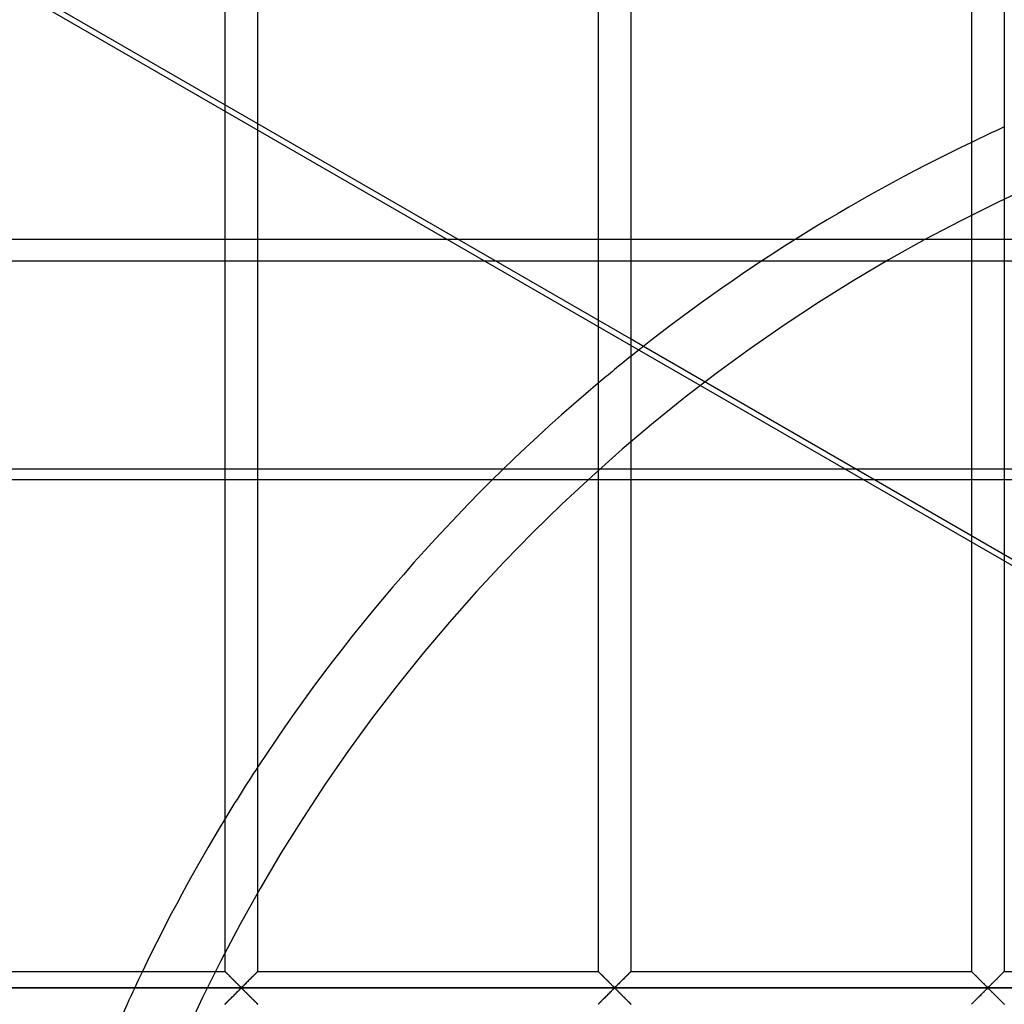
# Model space of a CAD drawing. Header units: millimetres. Extents: x -690 to 690, y -690 to 690.
# Tile 21 of 62: x -260 to -111, y 111 to 260. Entities that reach past the tile are written whole.
import ezdxf

# ---------------------------------------------------------------- set-up
doc = ezdxf.new("R2010")
doc.units = ezdxf.units.MM
doc.layers.add('MAIN-1', color=7, linetype='Continuous')
doc.layers.add('MAIN-2', color=7, linetype='Continuous')

msp = doc.modelspace()

# ---------------------------------------------------------------- linework, layer by layer
at = {"layer": 'MAIN-1'}
for p, q in [((-229.17, 337.5), (-229.17, 115.83)), ((-224.17, 115.83), (-224.17, 337.5)), ((-172.5, 337.5), (-172.5, 115.83)), ((-167.5, 115.83), (-167.5, 337.5)), ((-115.83, 337.5), (-115.83, 115.83)), ((-110.83, 115.83), (-110.83, 337.5)), ((-229.17, 247.38), (-280.83, 277.21)), ((-172.5, 214.66), (-224.17, 244.49)), ((-188.15, 223.7), (-172.5, 223.7)), ((-167.5, 223.7), (-147.59, 223.7)), ((-165.63, 210.69), (-167.5, 211.78)), ((-280.83, 115.83), (-229.17, 115.83)), ((-229.16, 115.83), (-229.17, 115.83)), ((-229.16, 115.82), (-229.16, 115.83)), ((-229.15, 115.81), (-229.16, 115.82)), ((-229.13, 115.8), (-229.15, 115.81)), ((-229.11, 115.78), (-229.13, 115.8)), ((-229.08, 115.75), (-229.11, 115.78)), ((-229.06, 115.72), (-229.08, 115.75)), ((-229.02, 115.69), (-229.06, 115.72)), ((-228.99, 115.65), (-229.02, 115.69)), ((-228.95, 115.61), (-228.99, 115.65)), ((-228.9, 115.57), (-228.95, 115.61)), ((-228.86, 115.52), (-228.9, 115.57)), ((-228.81, 115.47), (-228.86, 115.52)), ((-228.75, 115.42), (-228.81, 115.47)), ((-228.7, 115.37), (-228.75, 115.42)), ((-228.64, 115.31), (-228.7, 115.37)), ((-228.58, 115.25), (-228.64, 115.31)), ((-228.52, 115.19), (-228.58, 115.25)), ((-228.46, 115.13), (-228.52, 115.19)), ((-228.4, 115.07), (-228.46, 115.13)), ((-224.88, 115.12), (-224.99, 115.01)), ((-224.77, 115.23), (-224.88, 115.12)), ((-224.67, 115.33), (-224.77, 115.23)), ((-224.58, 115.42), (-224.67, 115.33)), ((-224.49, 115.51), (-224.58, 115.42)), ((-224.41, 115.59), (-224.49, 115.51)), ((-224.34, 115.67), (-224.41, 115.59)), ((-224.28, 115.72), (-224.34, 115.67)), ((-224.23, 115.77), (-224.28, 115.72)), ((-224.2, 115.81), (-224.23, 115.77)), ((-224.17, 115.83), (-224.2, 115.81)), ((-224.17, 115.83), (-224.17, 115.83)), ((-224.17, 115.83), (-172.5, 115.83)), ((-172.49, 115.82), (-172.5, 115.83)), ((-172.5, 115.83), (-172.5, 115.83)), ((-172.48, 115.81), (-172.49, 115.82)), ((-172.46, 115.8), (-172.48, 115.81)), ((-172.44, 115.78), (-172.46, 115.8)), ((-172.42, 115.75), (-172.44, 115.78)), ((-172.39, 115.72), (-172.42, 115.75)), ((-172.36, 115.69), (-172.39, 115.72)), ((-172.32, 115.65), (-172.36, 115.69)), ((-172.28, 115.61), (-172.32, 115.65)), ((-172.24, 115.57), (-172.28, 115.61)), ((-172.19, 115.52), (-172.24, 115.57)), ((-172.14, 115.47), (-172.19, 115.52)), ((-172.09, 115.42), (-172.14, 115.47)), ((-172.03, 115.37), (-172.09, 115.42)), ((-171.97, 115.31), (-172.03, 115.37)), ((-171.92, 115.25), (-171.97, 115.31)), ((-171.86, 115.19), (-171.92, 115.25)), ((-171.8, 115.13), (-171.86, 115.19)), ((-171.73, 115.07), (-171.8, 115.13)), ((-168.21, 115.12), (-168.32, 115.01)), ((-168.11, 115.23), (-168.21, 115.12)), ((-168.01, 115.33), (-168.11, 115.23)), ((-167.91, 115.42), (-168.01, 115.33)), ((-167.82, 115.51), (-167.91, 115.42)), ((-167.74, 115.59), (-167.82, 115.51)), ((-167.67, 115.67), (-167.74, 115.59)), ((-167.61, 115.72), (-167.67, 115.67)), ((-167.56, 115.77), (-167.61, 115.72)), ((-167.53, 115.81), (-167.56, 115.77)), ((-167.51, 115.83), (-167.53, 115.81)), ((-167.5, 115.83), (-167.51, 115.83)), ((-167.5, 115.83), (-115.83, 115.83)), ((-115.82, 115.82), (-115.83, 115.83)), ((-115.83, 115.83), (-115.83, 115.83)), ((-115.81, 115.81), (-115.82, 115.82)), ((-115.8, 115.8), (-115.81, 115.81)), ((-115.78, 115.78), (-115.8, 115.8)), ((-115.75, 115.75), (-115.78, 115.78)), ((-115.72, 115.72), (-115.75, 115.75)), ((-115.69, 115.69), (-115.72, 115.72)), ((-115.65, 115.65), (-115.69, 115.69)), ((-115.61, 115.61), (-115.65, 115.65)), ((-115.57, 115.57), (-115.61, 115.61)), ((-115.52, 115.52), (-115.57, 115.57)), ((-115.47, 115.47), (-115.52, 115.52)), ((-115.42, 115.42), (-115.47, 115.47)), ((-115.36, 115.37), (-115.42, 115.42)), ((-115.31, 115.31), (-115.36, 115.37)), ((-115.25, 115.25), (-115.31, 115.31)), ((-115.19, 115.19), (-115.25, 115.25)), ((-115.13, 115.13), (-115.19, 115.19)), ((-115.07, 115.07), (-115.13, 115.13)), ((-111.55, 115.12), (-111.66, 115.01)), ((-111.44, 115.23), (-111.55, 115.12)), ((-111.34, 115.33), (-111.44, 115.23)), ((-111.24, 115.42), (-111.34, 115.33)), ((-111.15, 115.51), (-111.24, 115.42)), ((-111.07, 115.59), (-111.15, 115.51)), ((-111, 115.67), (-111.07, 115.59)), ((-110.94, 115.72), (-111, 115.67)), ((-110.9, 115.77), (-110.94, 115.72)), ((-110.86, 115.81), (-110.9, 115.77)), ((-110.84, 115.83), (-110.86, 115.81)), ((-110.83, 115.83), (-110.84, 115.83)), ((-110.83, 115.83), (-59.17, 115.83)), ((-228.34, 115.01), (-228.4, 115.07)), ((-228.27, 114.94), (-228.34, 115.01)), ((-228.21, 114.88), (-228.27, 114.94)), ((-228.14, 114.81), (-228.21, 114.88)), ((-228.07, 114.74), (-228.14, 114.81)), ((-228.01, 114.67), (-228.07, 114.74)), ((-227.94, 114.61), (-228.01, 114.67)), ((-227.87, 114.54), (-227.94, 114.61)), ((-227.8, 114.47), (-227.87, 114.54)), ((-227.73, 114.4), (-227.8, 114.47)), ((-227.66, 114.33), (-227.73, 114.4)), ((-227.59, 114.26), (-227.66, 114.33)), ((-227.53, 114.19), (-227.59, 114.26)), ((-227.46, 114.13), (-227.53, 114.19)), ((-227.39, 114.06), (-227.46, 114.13)), ((-227.33, 114), (-227.39, 114.06)), ((-227.26, 113.93), (-227.33, 114)), ((-227.2, 113.87), (-227.26, 113.93)), ((-227.13, 113.81), (-227.2, 113.87)), ((-227.07, 113.75), (-227.13, 113.81)), ((-227.01, 113.69), (-227.07, 113.75)), ((-226.96, 113.63), (-227.01, 113.69)), ((-226.9, 113.58), (-226.96, 113.63)), ((-226.36, 113.64), (-226.46, 113.55)), ((-226.26, 113.74), (-226.36, 113.64)), ((-226.16, 113.85), (-226.26, 113.74)), ((-226.04, 113.96), (-226.16, 113.85)), ((-225.93, 114.07), (-226.04, 113.96)), ((-225.81, 114.19), (-225.93, 114.07)), ((-225.7, 114.31), (-225.81, 114.19)), ((-225.58, 114.43), (-225.7, 114.31)), ((-225.46, 114.55), (-225.58, 114.43)), ((-225.34, 114.67), (-225.46, 114.55)), ((-225.22, 114.78), (-225.34, 114.67)), ((-225.1, 114.9), (-225.22, 114.78)), ((-224.99, 115.01), (-225.1, 114.9)), ((-171.67, 115.01), (-171.73, 115.07)), ((-171.61, 114.94), (-171.67, 115.01)), ((-171.54, 114.88), (-171.61, 114.94)), ((-171.47, 114.81), (-171.54, 114.88)), ((-171.41, 114.74), (-171.47, 114.81)), ((-171.34, 114.67), (-171.41, 114.74)), ((-171.27, 114.61), (-171.34, 114.67)), ((-171.2, 114.54), (-171.27, 114.61)), ((-171.13, 114.47), (-171.2, 114.54)), ((-171.06, 114.4), (-171.13, 114.47)), ((-170.99, 114.33), (-171.06, 114.4)), ((-170.93, 114.26), (-170.99, 114.33)), ((-170.86, 114.19), (-170.93, 114.26)), ((-170.79, 114.13), (-170.86, 114.19)), ((-170.73, 114.06), (-170.79, 114.13)), ((-170.66, 114), (-170.73, 114.06)), ((-170.59, 113.93), (-170.66, 114)), ((-170.53, 113.87), (-170.59, 113.93)), ((-170.47, 113.81), (-170.53, 113.87)), ((-170.41, 113.75), (-170.47, 113.81)), ((-170.35, 113.69), (-170.41, 113.75)), ((-170.29, 113.63), (-170.35, 113.69)), ((-170.23, 113.58), (-170.29, 113.63)), ((-169.7, 113.64), (-169.79, 113.55)), ((-169.6, 113.74), (-169.7, 113.64)), ((-169.49, 113.85), (-169.6, 113.74)), ((-169.38, 113.96), (-169.49, 113.85)), ((-169.26, 114.07), (-169.38, 113.96)), ((-169.15, 114.19), (-169.26, 114.07)), ((-169.03, 114.31), (-169.15, 114.19)), ((-168.91, 114.43), (-169.03, 114.31)), ((-168.79, 114.55), (-168.91, 114.43)), ((-168.67, 114.67), (-168.79, 114.55)), ((-168.55, 114.78), (-168.67, 114.67)), ((-168.43, 114.9), (-168.55, 114.78)), ((-168.32, 115.01), (-168.43, 114.9)), ((-115, 115.01), (-115.07, 115.07)), ((-114.94, 114.94), (-115, 115.01)), ((-114.87, 114.88), (-114.94, 114.94)), ((-114.81, 114.81), (-114.87, 114.88)), ((-114.74, 114.74), (-114.81, 114.81)), ((-114.67, 114.67), (-114.74, 114.74)), ((-114.6, 114.61), (-114.67, 114.67)), ((-114.53, 114.54), (-114.6, 114.61)), ((-114.47, 114.47), (-114.53, 114.54)), ((-114.4, 114.4), (-114.47, 114.47)), ((-114.33, 114.33), (-114.4, 114.4)), ((-114.26, 114.26), (-114.33, 114.33)), ((-114.19, 114.19), (-114.26, 114.26)), ((-114.12, 114.13), (-114.19, 114.19)), ((-114.06, 114.06), (-114.12, 114.13)), ((-113.99, 114), (-114.06, 114.06)), ((-113.93, 113.93), (-113.99, 114)), ((-113.86, 113.87), (-113.93, 113.93)), ((-113.8, 113.81), (-113.86, 113.87)), ((-113.74, 113.75), (-113.8, 113.81)), ((-113.68, 113.69), (-113.74, 113.75)), ((-113.62, 113.63), (-113.68, 113.69)), ((-113.57, 113.58), (-113.62, 113.63)), ((-113.03, 113.64), (-113.13, 113.55)), ((-112.93, 113.74), (-113.03, 113.64)), ((-112.82, 113.85), (-112.93, 113.74)), ((-112.71, 113.96), (-112.82, 113.85)), ((-112.6, 114.07), (-112.71, 113.96)), ((-112.48, 114.19), (-112.6, 114.07)), ((-112.36, 114.31), (-112.48, 114.19)), ((-112.24, 114.43), (-112.36, 114.31)), ((-112.12, 114.55), (-112.24, 114.43)), ((-112, 114.67), (-112.12, 114.55)), ((-111.88, 114.78), (-112, 114.67)), ((-111.77, 114.9), (-111.88, 114.78)), ((-111.66, 115.01), (-111.77, 114.9)), ((680, 113.33), (-680, 113.33)), ((-228, 112), (-227.88, 112.12)), ((-227.88, 112.12), (-227.76, 112.24)), ((-227.76, 112.24), (-227.64, 112.36)), ((-227.64, 112.36), (-227.52, 112.48)), ((-227.52, 112.48), (-227.4, 112.59)), ((-227.4, 112.59), (-227.29, 112.71)), ((-227.29, 112.71), (-227.18, 112.82)), ((-227.18, 112.82), (-227.07, 112.92)), ((-227.07, 112.92), (-226.97, 113.02)), ((-226.97, 113.02), (-226.87, 113.11)), ((-226.85, 113.53), (-226.9, 113.58)), ((-226.87, 113.11), (-226.78, 113.2)), ((-226.79, 113.48), (-226.85, 113.53)), ((-226.74, 113.44), (-226.79, 113.48)), ((-226.78, 113.2), (-226.67, 113.26)), ((-226.67, 113.4), (-226.74, 113.44)), ((-226.55, 113.47), (-226.67, 113.4)), ((-226.67, 113.26), (-226.59, 113.23)), ((-226.59, 113.23), (-226.54, 113.19)), ((-226.46, 113.55), (-226.55, 113.47)), ((-226.54, 113.19), (-226.49, 113.14)), ((-226.49, 113.14), (-226.43, 113.09)), ((-226.43, 113.09), (-226.38, 113.03)), ((-226.38, 113.03), (-226.32, 112.98)), ((-226.32, 112.98), (-226.26, 112.92)), ((-226.26, 112.92), (-226.2, 112.86)), ((-226.2, 112.86), (-226.14, 112.8)), ((-226.14, 112.8), (-226.07, 112.74)), ((-226.07, 112.74), (-226.01, 112.67)), ((-226.01, 112.67), (-225.94, 112.6)), ((-225.94, 112.6), (-225.88, 112.54)), ((-225.88, 112.54), (-225.81, 112.47)), ((-225.81, 112.47), (-225.74, 112.4)), ((-225.74, 112.4), (-225.67, 112.34)), ((-225.67, 112.34), (-225.6, 112.27)), ((-225.6, 112.27), (-225.53, 112.2)), ((-225.53, 112.2), (-225.47, 112.13)), ((-225.47, 112.13), (-225.4, 112.06)), ((-171.33, 112), (-171.21, 112.12)), ((-171.21, 112.12), (-171.09, 112.24)), ((-171.09, 112.24), (-170.97, 112.36)), ((-170.97, 112.36), (-170.85, 112.48)), ((-170.85, 112.48), (-170.74, 112.59)), ((-170.74, 112.59), (-170.62, 112.71)), ((-170.62, 112.71), (-170.51, 112.82)), ((-170.51, 112.82), (-170.4, 112.92)), ((-170.4, 112.92), (-170.3, 113.02)), ((-170.3, 113.02), (-170.21, 113.11)), ((-170.18, 113.53), (-170.23, 113.58)), ((-170.21, 113.11), (-170.11, 113.2)), ((-170.13, 113.48), (-170.18, 113.53)), ((-170.07, 113.44), (-170.13, 113.48)), ((-170.11, 113.2), (-170, 113.26)), ((-170, 113.4), (-170.07, 113.44)), ((-169.89, 113.47), (-170, 113.4)), ((-170, 113.26), (-169.93, 113.23)), ((-169.93, 113.23), (-169.87, 113.19)), ((-169.79, 113.55), (-169.89, 113.47)), ((-169.87, 113.19), (-169.82, 113.14)), ((-169.82, 113.14), (-169.77, 113.09)), ((-169.77, 113.09), (-169.71, 113.03)), ((-169.71, 113.03), (-169.65, 112.98)), ((-169.65, 112.98), (-169.59, 112.92)), ((-169.59, 112.92), (-169.53, 112.86)), ((-169.53, 112.86), (-169.47, 112.8)), ((-169.47, 112.8), (-169.41, 112.74)), ((-169.41, 112.74), (-169.34, 112.67)), ((-169.34, 112.67), (-169.27, 112.6)), ((-169.27, 112.6), (-169.21, 112.54)), ((-169.21, 112.54), (-169.14, 112.47)), ((-169.14, 112.47), (-169.07, 112.4)), ((-169.07, 112.4), (-169.01, 112.34)), ((-169.01, 112.34), (-168.94, 112.27)), ((-168.94, 112.27), (-168.87, 112.2)), ((-168.87, 112.2), (-168.8, 112.13)), ((-168.8, 112.13), (-168.73, 112.06)), ((-114.66, 112), (-114.54, 112.12)), ((-114.54, 112.12), (-114.42, 112.24)), ((-114.42, 112.24), (-114.3, 112.36)), ((-114.3, 112.36), (-114.19, 112.48)), ((-114.19, 112.48), (-114.07, 112.59)), ((-114.07, 112.59), (-113.96, 112.71)), ((-113.96, 112.71), (-113.84, 112.82)), ((-113.84, 112.82), (-113.74, 112.92)), ((-113.74, 112.92), (-113.64, 113.02)), ((-113.64, 113.02), (-113.54, 113.11)), ((-113.51, 113.53), (-113.57, 113.58)), ((-113.54, 113.11), (-113.45, 113.2)), ((-113.46, 113.48), (-113.51, 113.53)), ((-113.41, 113.44), (-113.46, 113.48)), ((-113.45, 113.2), (-113.33, 113.26)), ((-113.33, 113.4), (-113.41, 113.44)), ((-113.22, 113.47), (-113.33, 113.4)), ((-113.33, 113.26), (-113.26, 113.23)), ((-113.26, 113.23), (-113.21, 113.19)), ((-113.13, 113.55), (-113.22, 113.47)), ((-113.21, 113.19), (-113.15, 113.14)), ((-113.15, 113.14), (-113.1, 113.09)), ((-113.1, 113.09), (-113.04, 113.03)), ((-113.04, 113.03), (-112.99, 112.98)), ((-112.99, 112.98), (-112.93, 112.92)), ((-112.93, 112.92), (-112.87, 112.86)), ((-112.87, 112.86), (-112.8, 112.8)), ((-112.8, 112.8), (-112.74, 112.74)), ((-112.74, 112.74), (-112.67, 112.67)), ((-112.67, 112.67), (-112.61, 112.6)), ((-112.61, 112.6), (-112.54, 112.54)), ((-112.54, 112.54), (-112.47, 112.47)), ((-112.47, 112.47), (-112.41, 112.4)), ((-112.41, 112.4), (-112.34, 112.34)), ((-112.34, 112.34), (-112.27, 112.27)), ((-112.27, 112.27), (-112.2, 112.2)), ((-112.2, 112.2), (-112.13, 112.13)), ((-112.13, 112.13), (-112.06, 112.06)), ((-229.17, 110.83), (-229.16, 110.84)), ((-229.16, 110.84), (-229.14, 110.86)), ((-229.14, 110.86), (-229.1, 110.89)), ((-229.1, 110.89), (-229.06, 110.94)), ((-229.06, 110.94), (-229, 111)), ((-229, 111), (-228.93, 111.07)), ((-228.93, 111.07), (-228.85, 111.15)), ((-228.85, 111.15), (-228.76, 111.24)), ((-228.76, 111.24), (-228.66, 111.34)), ((-228.66, 111.34), (-228.56, 111.44)), ((-228.56, 111.44), (-228.45, 111.55)), ((-228.45, 111.55), (-228.34, 111.65)), ((-228.34, 111.65), (-228.23, 111.77)), ((-228.23, 111.77), (-228.12, 111.88)), ((-228.12, 111.88), (-228, 112)), ((-225.4, 112.06), (-225.33, 111.99)), ((-225.33, 111.99), (-225.26, 111.92)), ((-225.26, 111.92), (-225.19, 111.86)), ((-225.19, 111.86), (-225.13, 111.79)), ((-225.13, 111.79), (-225.06, 111.73)), ((-225.06, 111.73), (-225, 111.66)), ((-225, 111.66), (-224.93, 111.6)), ((-224.93, 111.6), (-224.87, 111.54)), ((-224.87, 111.54), (-224.81, 111.48)), ((-224.81, 111.48), (-224.75, 111.42)), ((-224.75, 111.42), (-224.69, 111.36)), ((-224.69, 111.36), (-224.64, 111.3)), ((-224.64, 111.3), (-224.58, 111.25)), ((-224.58, 111.25), (-224.53, 111.19)), ((-224.53, 111.19), (-224.48, 111.14)), ((-224.48, 111.14), (-224.43, 111.1)), ((-224.43, 111.1), (-224.39, 111.05)), ((-224.39, 111.05), (-224.35, 111.01)), ((-224.35, 111.01), (-224.31, 110.98)), ((-224.31, 110.98), (-224.28, 110.94)), ((-224.28, 110.94), (-224.25, 110.91)), ((-224.25, 110.91), (-224.22, 110.89)), ((-224.22, 110.89), (-224.2, 110.87)), ((-224.2, 110.87), (-224.19, 110.85)), ((-224.19, 110.85), (-224.18, 110.84)), ((-224.18, 110.84), (-224.17, 110.84)), ((-224.17, 110.84), (-224.17, 110.83)), ((-172.5, 110.83), (-172.49, 110.84)), ((-172.49, 110.84), (-172.47, 110.86)), ((-172.47, 110.86), (-172.44, 110.89)), ((-172.44, 110.89), (-172.39, 110.94)), ((-172.39, 110.94), (-172.33, 111)), ((-172.33, 111), (-172.26, 111.07)), ((-172.26, 111.07), (-172.18, 111.15)), ((-172.18, 111.15), (-172.09, 111.24)), ((-172.09, 111.24), (-171.99, 111.34)), ((-171.99, 111.34), (-171.89, 111.44)), ((-171.89, 111.44), (-171.79, 111.55)), ((-171.79, 111.55), (-171.68, 111.65)), ((-171.68, 111.65), (-171.57, 111.77)), ((-171.57, 111.77), (-171.45, 111.88)), ((-171.45, 111.88), (-171.33, 112)), ((-168.73, 112.06), (-168.66, 111.99)), ((-168.66, 111.99), (-168.59, 111.92)), ((-168.59, 111.92), (-168.53, 111.86)), ((-168.53, 111.86), (-168.46, 111.79)), ((-168.46, 111.79), (-168.39, 111.73)), ((-168.39, 111.73), (-168.33, 111.66)), ((-168.33, 111.66), (-168.27, 111.6)), ((-168.27, 111.6), (-168.2, 111.54)), ((-168.2, 111.54), (-168.14, 111.48)), ((-168.14, 111.48), (-168.08, 111.42)), ((-168.08, 111.42), (-168.03, 111.36)), ((-168.03, 111.36), (-167.97, 111.3)), ((-167.97, 111.3), (-167.91, 111.25)), ((-167.91, 111.25), (-167.86, 111.19)), ((-167.86, 111.19), (-167.81, 111.14)), ((-167.81, 111.14), (-167.76, 111.1)), ((-167.76, 111.1), (-167.72, 111.05)), ((-167.72, 111.05), (-167.68, 111.01)), ((-167.68, 111.01), (-167.64, 110.98)), ((-167.64, 110.98), (-167.61, 110.94)), ((-167.61, 110.94), (-167.58, 110.91)), ((-167.58, 110.91), (-167.56, 110.89)), ((-167.56, 110.89), (-167.54, 110.87)), ((-167.54, 110.87), (-167.52, 110.85)), ((-167.52, 110.85), (-167.51, 110.84)), ((-167.51, 110.84), (-167.5, 110.84)), ((-167.5, 110.84), (-167.5, 110.83)), ((-115.83, 110.84), (-115.8, 110.86)), ((-115.83, 110.83), (-115.83, 110.84)), ((-115.8, 110.86), (-115.77, 110.89)), ((-115.77, 110.89), (-115.72, 110.94)), ((-115.72, 110.94), (-115.66, 111)), ((-115.66, 111), (-115.59, 111.07)), ((-115.59, 111.07), (-115.51, 111.15)), ((-115.51, 111.15), (-115.42, 111.24)), ((-115.42, 111.24), (-115.33, 111.34)), ((-115.33, 111.34), (-115.23, 111.44)), ((-115.23, 111.44), (-115.12, 111.55)), ((-115.12, 111.55), (-115.01, 111.65)), ((-115.01, 111.65), (-114.9, 111.77)), ((-114.9, 111.77), (-114.78, 111.88)), ((-114.78, 111.88), (-114.66, 112)), ((-112.06, 112.06), (-111.99, 111.99)), ((-111.99, 111.99), (-111.93, 111.92)), ((-111.93, 111.92), (-111.86, 111.86)), ((-111.86, 111.86), (-111.79, 111.79)), ((-111.79, 111.79), (-111.73, 111.73)), ((-111.73, 111.73), (-111.66, 111.66)), ((-111.66, 111.66), (-111.6, 111.6)), ((-111.6, 111.6), (-111.54, 111.54)), ((-111.54, 111.54), (-111.48, 111.48)), ((-111.48, 111.48), (-111.42, 111.42)), ((-111.42, 111.42), (-111.36, 111.36)), ((-111.36, 111.36), (-111.3, 111.3)), ((-111.3, 111.3), (-111.25, 111.25)), ((-111.25, 111.25), (-111.19, 111.19)), ((-111.19, 111.19), (-111.14, 111.14)), ((-111.14, 111.14), (-111.1, 111.1)), ((-111.1, 111.1), (-111.05, 111.05)), ((-111.05, 111.05), (-111.01, 111.01)), ((-111.01, 111.01), (-110.98, 110.98)), ((-110.98, 110.98), (-110.94, 110.94)), ((-110.94, 110.94), (-110.92, 110.91)), ((-110.92, 110.91), (-110.89, 110.89)), ((-110.89, 110.89), (-110.87, 110.87)), ((-110.87, 110.87), (-110.85, 110.85)), ((-110.85, 110.85), (-110.84, 110.84)), ((-110.84, 110.84), (-110.84, 110.84)), ((-110.84, 110.84), (-110.83, 110.83))]:
    msp.add_line(p, q, dxfattribs=at)
for start, end in [(115.6079, 128.6825), (130.0647, 146.7667), (148.7703, 154.3918), (155.5715, 180)]:
    msp.add_arc((0, 0), 268, start, end, dxfattribs=at)
at = {"layer": 'MAIN-2'}
for p, q in [((-519.86, 414.31), (-66.62, 152.63)), ((-224.17, 244.49), (-229.17, 247.38)), ((667.5, 226.91), (-667.5, 226.91)), ((-586.77, 223.7), (-188.15, 223.7)), ((-172.5, 223.7), (-167.5, 223.7)), ((-147.59, 223.7), (147.59, 223.7)), ((-167.5, 211.78), (-172.5, 214.66)), ((-66.23, 153.31), (-165.63, 210.69)), ((531.94, 192.04), (-531.94, 192.04)), ((-529.26, 190.5), (529.26, 190.5)), ((-229.17, 115.83), (-229.16, 115.83)), ((-229.16, 115.83), (-229.15, 115.82)), ((-229.15, 115.82), (-229.13, 115.79)), ((-229.13, 115.79), (-229.09, 115.76)), ((-229.09, 115.76), (-229.06, 115.72)), ((-229.06, 115.72), (-229.01, 115.68)), ((-229.01, 115.68), (-228.95, 115.62)), ((-228.95, 115.62), (-228.89, 115.56)), ((-228.89, 115.56), (-228.82, 115.49)), ((-228.82, 115.49), (-228.75, 115.42)), ((-228.75, 115.42), (-228.67, 115.34)), ((-228.67, 115.34), (-228.59, 115.26)), ((-228.59, 115.26), (-228.51, 115.18)), ((-228.51, 115.18), (-228.42, 115.09)), ((-224.91, 115.09), (-224.82, 115.18)), ((-224.82, 115.18), (-224.74, 115.26)), ((-224.74, 115.26), (-224.66, 115.34)), ((-224.66, 115.34), (-224.58, 115.42)), ((-224.58, 115.42), (-224.51, 115.49)), ((-224.51, 115.49), (-224.44, 115.56)), ((-224.44, 115.56), (-224.38, 115.62)), ((-224.38, 115.62), (-224.33, 115.68)), ((-224.33, 115.68), (-224.28, 115.72)), ((-224.28, 115.72), (-224.24, 115.76)), ((-224.24, 115.76), (-224.21, 115.79)), ((-224.21, 115.79), (-224.19, 115.82)), ((-224.19, 115.82), (-224.17, 115.83)), ((-224.17, 115.83), (-224.17, 115.83)), ((-172.5, 115.83), (-172.49, 115.83)), ((-172.49, 115.83), (-172.48, 115.82)), ((-172.48, 115.82), (-172.46, 115.79)), ((-172.46, 115.79), (-172.43, 115.76)), ((-172.43, 115.76), (-172.39, 115.72)), ((-172.39, 115.72), (-172.34, 115.68)), ((-172.34, 115.68), (-172.29, 115.62)), ((-172.29, 115.62), (-172.23, 115.56)), ((-172.23, 115.56), (-172.16, 115.49)), ((-172.16, 115.49), (-172.08, 115.42)), ((-172.08, 115.42), (-172.01, 115.34)), ((-172.01, 115.34), (-171.93, 115.26)), ((-171.93, 115.26), (-171.84, 115.18)), ((-171.84, 115.18), (-171.76, 115.09)), ((-168.24, 115.09), (-168.16, 115.18)), ((-168.16, 115.18), (-168.07, 115.26)), ((-168.07, 115.26), (-167.99, 115.34)), ((-167.99, 115.34), (-167.92, 115.42)), ((-167.92, 115.42), (-167.84, 115.49)), ((-167.84, 115.49), (-167.77, 115.56)), ((-167.77, 115.56), (-167.71, 115.62)), ((-167.71, 115.62), (-167.66, 115.68)), ((-167.66, 115.68), (-167.61, 115.72)), ((-167.61, 115.72), (-167.57, 115.76)), ((-167.57, 115.76), (-167.54, 115.79)), ((-167.54, 115.79), (-167.52, 115.82)), ((-167.52, 115.82), (-167.51, 115.83)), ((-167.51, 115.83), (-167.5, 115.83)), ((-115.83, 115.83), (-115.83, 115.83)), ((-115.83, 115.83), (-115.81, 115.82)), ((-115.81, 115.82), (-115.79, 115.79)), ((-115.79, 115.79), (-115.76, 115.76)), ((-115.76, 115.76), (-115.72, 115.72)), ((-115.72, 115.72), (-115.67, 115.68)), ((-115.67, 115.68), (-115.62, 115.62)), ((-115.62, 115.62), (-115.56, 115.56)), ((-115.56, 115.56), (-115.49, 115.49)), ((-115.49, 115.49), (-115.42, 115.42)), ((-115.42, 115.42), (-115.34, 115.34)), ((-115.34, 115.34), (-115.26, 115.26)), ((-115.26, 115.26), (-115.18, 115.18)), ((-115.18, 115.18), (-115.09, 115.09)), ((-111.58, 115.09), (-111.49, 115.18)), ((-111.49, 115.18), (-111.41, 115.26)), ((-111.41, 115.26), (-111.33, 115.34)), ((-111.33, 115.34), (-111.25, 115.42)), ((-111.25, 115.42), (-111.18, 115.49)), ((-111.18, 115.49), (-111.11, 115.56)), ((-111.11, 115.56), (-111.05, 115.62)), ((-111.05, 115.62), (-110.99, 115.68)), ((-110.99, 115.68), (-110.94, 115.72)), ((-110.94, 115.72), (-110.91, 115.76)), ((-110.91, 115.76), (-110.87, 115.79)), ((-110.87, 115.79), (-110.85, 115.82)), ((-110.85, 115.82), (-110.84, 115.83)), ((-110.84, 115.83), (-110.83, 115.83)), ((-228.42, 115.09), (-228.33, 115)), ((-228.33, 115), (-228.24, 114.91)), ((-228.24, 114.91), (-228.15, 114.82)), ((-228.15, 114.82), (-228.06, 114.72)), ((-228.06, 114.72), (-227.96, 114.63)), ((-227.96, 114.63), (-227.86, 114.53)), ((-227.86, 114.53), (-227.77, 114.44)), ((-227.77, 114.44), (-227.67, 114.34)), ((-227.67, 114.34), (-227.57, 114.24)), ((-227.57, 114.24), (-227.48, 114.15)), ((-227.48, 114.15), (-227.39, 114.06)), ((-227.39, 114.06), (-227.29, 113.97)), ((-227.29, 113.97), (-227.2, 113.88)), ((-227.2, 113.88), (-227.12, 113.79)), ((-227.12, 113.79), (-227.03, 113.71)), ((-227.03, 113.71), (-226.95, 113.63)), ((-226.95, 113.63), (-226.87, 113.55)), ((-226.46, 113.55), (-226.38, 113.63)), ((-226.38, 113.63), (-226.3, 113.71)), ((-226.3, 113.71), (-226.22, 113.79)), ((-226.22, 113.79), (-226.13, 113.88)), ((-226.13, 113.88), (-226.04, 113.97)), ((-226.04, 113.97), (-225.95, 114.06)), ((-225.95, 114.06), (-225.85, 114.15)), ((-225.85, 114.15), (-225.76, 114.24)), ((-225.76, 114.24), (-225.66, 114.34)), ((-225.66, 114.34), (-225.57, 114.44)), ((-225.57, 114.44), (-225.47, 114.53)), ((-225.47, 114.53), (-225.37, 114.63)), ((-225.37, 114.63), (-225.28, 114.72)), ((-225.28, 114.72), (-225.18, 114.82)), ((-225.18, 114.82), (-225.09, 114.91)), ((-225.09, 114.91), (-225, 115)), ((-225, 115), (-224.91, 115.09)), ((-171.76, 115.09), (-171.67, 115)), ((-171.67, 115), (-171.58, 114.91)), ((-171.58, 114.91), (-171.48, 114.82)), ((-171.48, 114.82), (-171.39, 114.72)), ((-171.39, 114.72), (-171.29, 114.63)), ((-171.29, 114.63), (-171.2, 114.53)), ((-171.2, 114.53), (-171.1, 114.44)), ((-171.1, 114.44), (-171, 114.34)), ((-171, 114.34), (-170.91, 114.24)), ((-170.91, 114.24), (-170.81, 114.15)), ((-170.81, 114.15), (-170.72, 114.06)), ((-170.72, 114.06), (-170.63, 113.97)), ((-170.63, 113.97), (-170.54, 113.88)), ((-170.54, 113.88), (-170.45, 113.79)), ((-170.45, 113.79), (-170.37, 113.71)), ((-170.37, 113.71), (-170.29, 113.63)), ((-170.29, 113.63), (-170.21, 113.55)), ((-169.79, 113.55), (-169.71, 113.63)), ((-169.71, 113.63), (-169.63, 113.71)), ((-169.63, 113.71), (-169.55, 113.79)), ((-169.55, 113.79), (-169.46, 113.88)), ((-169.46, 113.88), (-169.37, 113.97)), ((-169.37, 113.97), (-169.28, 114.06)), ((-169.28, 114.06), (-169.19, 114.15)), ((-169.19, 114.15), (-169.09, 114.24)), ((-169.09, 114.24), (-169, 114.34)), ((-169, 114.34), (-168.9, 114.44)), ((-168.9, 114.44), (-168.8, 114.53)), ((-168.8, 114.53), (-168.71, 114.63)), ((-168.71, 114.63), (-168.61, 114.72)), ((-168.61, 114.72), (-168.52, 114.82)), ((-168.52, 114.82), (-168.42, 114.91)), ((-168.42, 114.91), (-168.33, 115)), ((-168.33, 115), (-168.24, 115.09)), ((-115.09, 115.09), (-115, 115)), ((-115, 115), (-114.91, 114.91)), ((-114.91, 114.91), (-114.82, 114.82)), ((-114.82, 114.82), (-114.72, 114.72)), ((-114.72, 114.72), (-114.63, 114.63)), ((-114.63, 114.63), (-114.53, 114.53)), ((-114.53, 114.53), (-114.43, 114.44)), ((-114.43, 114.44), (-114.34, 114.34)), ((-114.34, 114.34), (-114.24, 114.24)), ((-114.24, 114.24), (-114.15, 114.15)), ((-114.15, 114.15), (-114.05, 114.06)), ((-114.05, 114.06), (-113.96, 113.97)), ((-113.96, 113.97), (-113.87, 113.88)), ((-113.87, 113.88), (-113.78, 113.79)), ((-113.78, 113.79), (-113.7, 113.71)), ((-113.7, 113.71), (-113.62, 113.63)), ((-113.62, 113.63), (-113.54, 113.55)), ((-113.13, 113.55), (-113.05, 113.63)), ((-113.05, 113.63), (-112.97, 113.71)), ((-112.97, 113.71), (-112.88, 113.79)), ((-112.88, 113.79), (-112.8, 113.88)), ((-112.8, 113.88), (-112.71, 113.97)), ((-112.71, 113.97), (-112.61, 114.06)), ((-112.61, 114.06), (-112.52, 114.15)), ((-112.52, 114.15), (-112.43, 114.24)), ((-112.43, 114.24), (-112.33, 114.34)), ((-112.33, 114.34), (-112.23, 114.44)), ((-112.23, 114.44), (-112.14, 114.53)), ((-112.14, 114.53), (-112.04, 114.63)), ((-112.04, 114.63), (-111.94, 114.72)), ((-111.94, 114.72), (-111.85, 114.82)), ((-111.85, 114.82), (-111.76, 114.91)), ((-111.76, 114.91), (-111.67, 115)), ((-111.67, 115), (-111.58, 115.09)), ((-677.5, 113.33), (677.5, 113.33)), ((-227.86, 112.13), (-227.96, 112.04)), ((-227.77, 112.23), (-227.86, 112.13)), ((-227.67, 112.33), (-227.77, 112.23)), ((-227.57, 112.42), (-227.67, 112.33)), ((-227.48, 112.52), (-227.57, 112.42)), ((-227.39, 112.61), (-227.48, 112.52)), ((-227.29, 112.7), (-227.39, 112.61)), ((-227.2, 112.79), (-227.29, 112.7)), ((-227.12, 112.88), (-227.2, 112.79)), ((-227.03, 112.96), (-227.12, 112.88)), ((-226.95, 113.04), (-227.03, 112.96)), ((-226.87, 113.11), (-226.95, 113.04)), ((-226.87, 113.55), (-226.8, 113.48)), ((-226.8, 113.18), (-226.87, 113.11)), ((-226.8, 113.48), (-226.72, 113.42)), ((-226.72, 113.24), (-226.8, 113.18)), ((-226.72, 113.42), (-226.61, 113.42)), ((-226.61, 113.24), (-226.72, 113.24)), ((-226.61, 113.42), (-226.53, 113.48)), ((-226.53, 113.18), (-226.61, 113.24)), ((-226.53, 113.48), (-226.46, 113.55)), ((-226.46, 113.11), (-226.53, 113.18)), ((-226.38, 113.04), (-226.46, 113.11)), ((-226.3, 112.96), (-226.38, 113.04)), ((-226.22, 112.88), (-226.3, 112.96)), ((-226.13, 112.79), (-226.22, 112.88)), ((-226.04, 112.7), (-226.13, 112.79)), ((-225.95, 112.61), (-226.04, 112.7)), ((-225.85, 112.52), (-225.95, 112.61)), ((-225.76, 112.42), (-225.85, 112.52)), ((-225.66, 112.33), (-225.76, 112.42)), ((-225.57, 112.23), (-225.66, 112.33)), ((-225.47, 112.13), (-225.57, 112.23)), ((-225.37, 112.04), (-225.47, 112.13)), ((-171.2, 112.13), (-171.29, 112.04)), ((-171.1, 112.23), (-171.2, 112.13)), ((-171, 112.33), (-171.1, 112.23)), ((-170.91, 112.42), (-171, 112.33)), ((-170.81, 112.52), (-170.91, 112.42)), ((-170.72, 112.61), (-170.81, 112.52)), ((-170.63, 112.7), (-170.72, 112.61)), ((-170.54, 112.79), (-170.63, 112.7)), ((-170.45, 112.88), (-170.54, 112.79)), ((-170.37, 112.96), (-170.45, 112.88)), ((-170.29, 113.04), (-170.37, 112.96)), ((-170.21, 113.11), (-170.29, 113.04)), ((-170.21, 113.55), (-170.13, 113.48)), ((-170.13, 113.18), (-170.21, 113.11)), ((-170.13, 113.48), (-170.06, 113.42)), ((-170.06, 113.24), (-170.13, 113.18)), ((-170.06, 113.42), (-169.94, 113.42)), ((-169.94, 113.24), (-170.06, 113.24)), ((-169.94, 113.42), (-169.87, 113.48)), ((-169.87, 113.18), (-169.94, 113.24)), ((-169.87, 113.48), (-169.79, 113.55)), ((-169.79, 113.11), (-169.87, 113.18)), ((-169.71, 113.04), (-169.79, 113.11)), ((-169.63, 112.96), (-169.71, 113.04)), ((-169.55, 112.88), (-169.63, 112.96)), ((-169.46, 112.79), (-169.55, 112.88)), ((-169.37, 112.7), (-169.46, 112.79)), ((-169.28, 112.61), (-169.37, 112.7)), ((-169.19, 112.52), (-169.28, 112.61)), ((-169.09, 112.42), (-169.19, 112.52)), ((-169, 112.33), (-169.09, 112.42)), ((-168.9, 112.23), (-169, 112.33)), ((-168.8, 112.13), (-168.9, 112.23)), ((-168.71, 112.04), (-168.8, 112.13)), ((-114.53, 112.13), (-114.63, 112.04)), ((-114.43, 112.23), (-114.53, 112.13)), ((-114.34, 112.33), (-114.43, 112.23)), ((-114.24, 112.42), (-114.34, 112.33)), ((-114.15, 112.52), (-114.24, 112.42)), ((-114.05, 112.61), (-114.15, 112.52)), ((-113.96, 112.7), (-114.05, 112.61)), ((-113.87, 112.79), (-113.96, 112.7)), ((-113.78, 112.88), (-113.87, 112.79)), ((-113.7, 112.96), (-113.78, 112.88)), ((-113.62, 113.04), (-113.7, 112.96)), ((-113.54, 113.11), (-113.62, 113.04)), ((-113.54, 113.55), (-113.47, 113.48)), ((-113.47, 113.18), (-113.54, 113.11)), ((-113.47, 113.48), (-113.39, 113.42)), ((-113.39, 113.24), (-113.47, 113.18)), ((-113.39, 113.42), (-113.28, 113.42)), ((-113.28, 113.24), (-113.39, 113.24)), ((-113.28, 113.42), (-113.2, 113.48)), ((-113.2, 113.18), (-113.28, 113.24)), ((-113.2, 113.48), (-113.13, 113.55)), ((-113.13, 113.11), (-113.2, 113.18)), ((-113.05, 113.04), (-113.13, 113.11)), ((-112.97, 112.96), (-113.05, 113.04)), ((-112.88, 112.88), (-112.97, 112.96)), ((-112.8, 112.79), (-112.88, 112.88)), ((-112.71, 112.7), (-112.8, 112.79)), ((-112.61, 112.61), (-112.71, 112.7)), ((-112.52, 112.52), (-112.61, 112.61)), ((-112.43, 112.42), (-112.52, 112.52)), ((-112.33, 112.33), (-112.43, 112.42)), ((-112.23, 112.23), (-112.33, 112.33)), ((-112.14, 112.13), (-112.23, 112.23)), ((-112.04, 112.04), (-112.14, 112.13)), ((-229.16, 110.84), (-229.17, 110.83)), ((-229.15, 110.85), (-229.16, 110.84)), ((-229.13, 110.87), (-229.15, 110.85)), ((-229.09, 110.9), (-229.13, 110.87)), ((-229.06, 110.94), (-229.09, 110.9)), ((-229.01, 110.99), (-229.06, 110.94)), ((-228.95, 111.05), (-229.01, 110.99)), ((-228.89, 111.11), (-228.95, 111.05)), ((-228.82, 111.17), (-228.89, 111.11)), ((-228.75, 111.25), (-228.82, 111.17)), ((-228.67, 111.32), (-228.75, 111.25)), ((-228.59, 111.41), (-228.67, 111.32)), ((-228.51, 111.49), (-228.59, 111.41)), ((-228.42, 111.58), (-228.51, 111.49)), ((-228.33, 111.66), (-228.42, 111.58)), ((-228.24, 111.75), (-228.33, 111.66)), ((-228.15, 111.85), (-228.24, 111.75)), ((-228.06, 111.94), (-228.15, 111.85)), ((-227.96, 112.04), (-228.06, 111.94)), ((-225.28, 111.94), (-225.37, 112.04)), ((-225.18, 111.85), (-225.28, 111.94)), ((-225.09, 111.75), (-225.18, 111.85)), ((-225, 111.66), (-225.09, 111.75)), ((-224.91, 111.58), (-225, 111.66)), ((-224.82, 111.49), (-224.91, 111.58)), ((-224.74, 111.41), (-224.82, 111.49)), ((-224.66, 111.32), (-224.74, 111.41)), ((-224.58, 111.25), (-224.66, 111.32)), ((-224.51, 111.17), (-224.58, 111.25)), ((-224.44, 111.11), (-224.51, 111.17)), ((-224.38, 111.05), (-224.44, 111.11)), ((-224.33, 110.99), (-224.38, 111.05)), ((-224.28, 110.94), (-224.33, 110.99)), ((-224.24, 110.9), (-224.28, 110.94)), ((-224.21, 110.87), (-224.24, 110.9)), ((-224.19, 110.85), (-224.21, 110.87)), ((-224.17, 110.84), (-224.19, 110.85)), ((-224.17, 110.83), (-224.17, 110.84)), ((-172.49, 110.84), (-172.5, 110.83)), ((-172.48, 110.85), (-172.49, 110.84)), ((-172.46, 110.87), (-172.48, 110.85)), ((-172.43, 110.9), (-172.46, 110.87)), ((-172.39, 110.94), (-172.43, 110.9)), ((-172.34, 110.99), (-172.39, 110.94)), ((-172.29, 111.05), (-172.34, 110.99)), ((-172.23, 111.11), (-172.29, 111.05)), ((-172.16, 111.17), (-172.23, 111.11)), ((-172.08, 111.25), (-172.16, 111.17)), ((-172.01, 111.32), (-172.08, 111.25)), ((-171.93, 111.41), (-172.01, 111.32)), ((-171.84, 111.49), (-171.93, 111.41)), ((-171.76, 111.58), (-171.84, 111.49)), ((-171.67, 111.66), (-171.76, 111.58)), ((-171.58, 111.75), (-171.67, 111.66)), ((-171.48, 111.85), (-171.58, 111.75)), ((-171.39, 111.94), (-171.48, 111.85)), ((-171.29, 112.04), (-171.39, 111.94)), ((-168.61, 111.94), (-168.71, 112.04)), ((-168.52, 111.85), (-168.61, 111.94)), ((-168.42, 111.75), (-168.52, 111.85)), ((-168.33, 111.66), (-168.42, 111.75)), ((-168.24, 111.58), (-168.33, 111.66)), ((-168.16, 111.49), (-168.24, 111.58)), ((-168.07, 111.41), (-168.16, 111.49)), ((-167.99, 111.32), (-168.07, 111.41)), ((-167.92, 111.25), (-167.99, 111.32)), ((-167.84, 111.17), (-167.92, 111.25)), ((-167.77, 111.11), (-167.84, 111.17)), ((-167.71, 111.05), (-167.77, 111.11)), ((-167.66, 110.99), (-167.71, 111.05)), ((-167.61, 110.94), (-167.66, 110.99)), ((-167.57, 110.9), (-167.61, 110.94)), ((-167.54, 110.87), (-167.57, 110.9)), ((-167.52, 110.85), (-167.54, 110.87)), ((-167.51, 110.84), (-167.52, 110.85)), ((-167.5, 110.83), (-167.51, 110.84)), ((-115.81, 110.85), (-115.83, 110.84)), ((-115.83, 110.84), (-115.83, 110.83)), ((-115.79, 110.87), (-115.81, 110.85)), ((-115.76, 110.9), (-115.79, 110.87)), ((-115.72, 110.94), (-115.76, 110.9)), ((-115.67, 110.99), (-115.72, 110.94)), ((-115.62, 111.05), (-115.67, 110.99)), ((-115.56, 111.11), (-115.62, 111.05)), ((-115.49, 111.17), (-115.56, 111.11)), ((-115.42, 111.25), (-115.49, 111.17)), ((-115.34, 111.32), (-115.42, 111.25)), ((-115.26, 111.41), (-115.34, 111.32)), ((-115.18, 111.49), (-115.26, 111.41)), ((-115.09, 111.58), (-115.18, 111.49)), ((-115, 111.66), (-115.09, 111.58)), ((-114.91, 111.75), (-115, 111.66)), ((-114.82, 111.85), (-114.91, 111.75)), ((-114.72, 111.94), (-114.82, 111.85)), ((-114.63, 112.04), (-114.72, 111.94)), ((-111.94, 111.94), (-112.04, 112.04)), ((-111.85, 111.85), (-111.94, 111.94)), ((-111.76, 111.75), (-111.85, 111.85)), ((-111.67, 111.66), (-111.76, 111.75)), ((-111.58, 111.58), (-111.67, 111.66)), ((-111.49, 111.49), (-111.58, 111.58)), ((-111.41, 111.41), (-111.49, 111.49)), ((-111.33, 111.32), (-111.41, 111.41)), ((-111.25, 111.25), (-111.33, 111.32)), ((-111.18, 111.17), (-111.25, 111.25)), ((-111.11, 111.11), (-111.18, 111.17)), ((-111.05, 111.05), (-111.11, 111.11)), ((-110.99, 110.99), (-111.05, 111.05)), ((-110.94, 110.94), (-110.99, 110.99)), ((-110.91, 110.9), (-110.94, 110.94)), ((-110.87, 110.87), (-110.91, 110.9)), ((-110.85, 110.85), (-110.87, 110.87)), ((-110.84, 110.84), (-110.85, 110.85)), ((-110.83, 110.83), (-110.84, 110.84))]:
    msp.add_line(p, q, dxfattribs=at)
for radius, start, end in [(258, 0, 180), (268, 114.4287, 115.6079), (268, 128.6825, 130.0647), (268, 146.7667, 148.7703), (268, 154.3918, 155.5715)]:
    msp.add_arc((0, 0), radius, start, end, dxfattribs=at)

doc.saveas('drawing.dxf')
